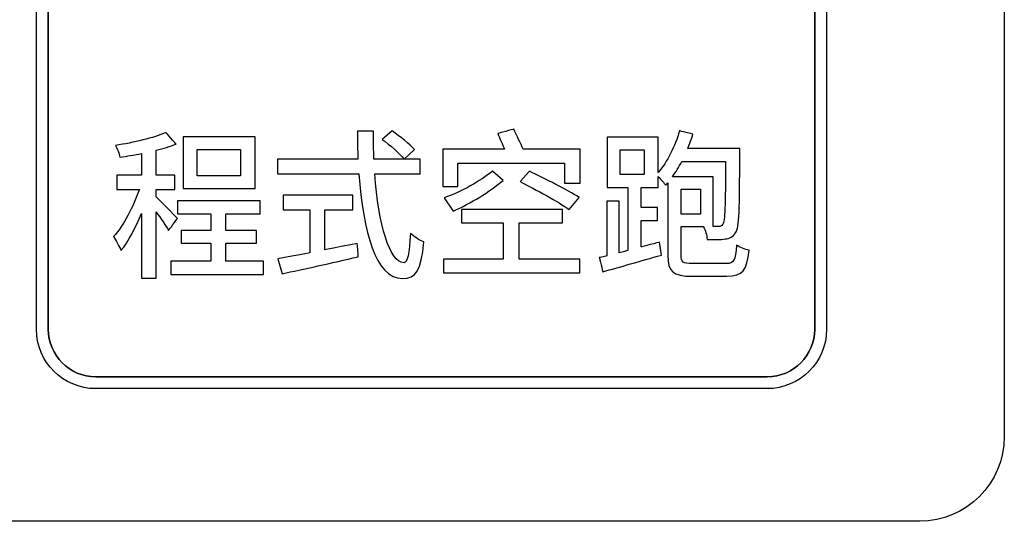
# Model space of a CAD drawing. Header units: millimetres. Extents: x 7205 to 9529, y -660 to 140.
# Tile 27 of 193: x 7481.32 to 7498.77, y -432.51 to -423.62. Entities that reach past the tile are written whole.
import ezdxf

# ---------------------------------------------------------------- set-up
doc = ezdxf.new("R2010")
doc.units = ezdxf.units.MM
doc.header["$LTSCALE"] = 3

msp = doc.modelspace()

# ---------------------------------------------------------------- linework, layer by layer
at = {"linetype": 'Continuous', "lineweight": 30}
for points, knots in [([(7498.771, -415.307), (7498.771, -415.307), (7498.771, -415.307), (7498.771, -431.007), (7498.771, -431.007)], [0.2222222, 0.2222222, 0.2222222, 0.2222222, 0.2222222, 0.3333333, 0.3333333, 0.3333333, 0.3333333]), ([(7498.771, -415.307), (7498.771, -415.307), (7498.771, -415.307), (7498.771, -431.007), (7498.771, -431.007)], [0.2222222, 0.2222222, 0.2222222, 0.2222222, 0.2222222, 0.3333333, 0.3333333, 0.3333333, 0.3333333]), ([(7481.621, -429.107), (7481.621, -429.107), (7481.621, -429.107), (7481.621, -417.207), (7481.621, -417.207)], [0.6666667, 0.6666667, 0.6666667, 0.6666667, 0.6666667, 0.7777778, 0.7777778, 0.7777778, 0.7777778]), ([(7495.411, -417.207), (7495.411, -417.207), (7495.411, -417.207), (7495.411, -429.107), (7495.411, -429.107)], [0.27272727, 0.27272727, 0.27272727, 0.27272727, 0.27272728, 0.36363636, 0.36363636, 0.36363636, 0.36363636]), ([(7495.621, -417.207), (7495.621, -417.207), (7495.621, -417.207), (7495.621, -429.107), (7495.621, -429.107)], [0.2222222, 0.2222222, 0.2222222, 0.2222222, 0.2222222, 0.3333333, 0.3333333, 0.3333333, 0.3333333]), ([(7481.831, -421.127), (7481.831, -421.127), (7481.831, -421.127), (7481.831, -429.107), (7481.831, -429.107)], [0.54545455, 0.54545455, 0.54545455, 0.54545455, 0.54545456, 0.63636364, 0.63636364, 0.63636364, 0.63636364]), ([(7481.831, -429.107), (7481.831, -429.107), (7481.831, -429.107), (7481.831, -421.127), (7481.831, -421.127)], [0.63636364, 0.63636364, 0.63636364, 0.63636364, 0.63636365, 0.72727273, 0.72727273, 0.72727273, 0.72727273]), ([(7484.095, -425.824), (7484.095, -425.824), (7484.095, -425.824), (7483.912, -425.618), (7483.912, -425.618)], [0.91666667, 0.91666667, 0.91666667, 0.91666667, 0.91666668, 1, 1, 1, 1]), ([(7487.595, -425.595), (7487.595, -425.595), (7487.595, -425.595), (7487.307, -425.595), (7487.307, -425.595)], [0.8666667, 0.8666667, 0.8666667, 0.8666667, 0.8666667, 1, 1, 1, 1]), ([(7487.6, -426.089), (7487.6, -426.089), (7487.595, -425.928), (7487.592, -425.765), (7487.595, -425.595)], [0.8, 0.8, 0.8, 0.8, 0.80000001, 0.86666667, 0.86666667, 0.86666667, 0.86666667]), ([(7487.925, -425.592), (7487.925, -425.592), (7487.925, -425.592), (7487.747, -425.742), (7487.747, -425.742)], [0.6, 0.6, 0.6, 0.6, 0.6, 1, 1, 1, 1]), ([(7488.32, -425.923), (7488.32, -425.923), (7488.235, -425.827), (7488.063, -425.688), (7487.925, -425.592)], [0.4, 0.4, 0.4, 0.4, 0.4, 0.6, 0.6, 0.6, 0.6]), ([(7490.077, -425.561), (7490.077, -425.561), (7490.077, -425.561), (7489.795, -425.64), (7489.795, -425.64)], [0.8461538, 0.8461538, 0.8461538, 0.8461538, 0.8461539, 1, 1, 1, 1]), ([(7490.243, -425.917), (7490.243, -425.917), (7490.201, -425.813), (7490.133, -425.669), (7490.077, -425.561)], [0.76923077, 0.76923077, 0.76923077, 0.76923077, 0.76923078, 0.84615385, 0.84615385, 0.84615385, 0.84615385]), ([(7493.253, -425.649), (7493.253, -425.649), (7493.253, -425.649), (7493.016, -425.59), (7493.016, -425.59)], [0.95348837, 0.95348837, 0.95348837, 0.95348837, 0.95348838, 1, 1, 1, 1]), ([(7493.163, -425.9), (7493.163, -425.9), (7493.197, -425.818), (7493.228, -425.734), (7493.253, -425.649)], [0.93023256, 0.93023256, 0.93023256, 0.93023256, 0.93023257, 0.95348837, 0.95348837, 0.95348837, 0.95348837]), ([(7483.023, -425.849), (7483.023, -425.849), (7483.054, -425.906), (7483.088, -425.996), (7483.099, -426.055)], [0.04166667, 0.04166667, 0.04166667, 0.04166667, 0.04166668, 0.08333333, 0.08333333, 0.08333333, 0.08333333]), ([(7483.742, -425.934), (7483.742, -425.934), (7483.869, -425.903), (7483.991, -425.866), (7484.095, -425.824)], [0.875, 0.875, 0.875, 0.875, 0.87500001, 0.91666667, 0.91666667, 0.91666667, 0.91666667]), ([(7485.495, -425.697), (7485.495, -425.697), (7485.495, -425.697), (7484.219, -425.697), (7484.219, -425.697)], [0.6, 0.6, 0.6, 0.6, 0.6, 1, 1, 1, 1]), ([(7485.495, -426.614), (7485.495, -426.614), (7485.495, -426.614), (7485.495, -425.697), (7485.495, -425.697)], [0.4, 0.4, 0.4, 0.4, 0.4, 0.6, 0.6, 0.6, 0.6]), ([(7492.635, -425.7), (7492.635, -425.7), (7492.635, -425.7), (7491.735, -425.7), (7491.735, -425.7)], [0.04651163, 0.04651163, 0.04651163, 0.04651163, 0.04651164, 0.06976744, 0.06976744, 0.06976744, 0.06976744]), ([(7491.735, -425.7), (7491.735, -425.7), (7491.735, -425.7), (7491.735, -426.594), (7491.735, -426.594)], [0.06976744, 0.06976744, 0.06976744, 0.06976744, 0.06976745, 0.09302326, 0.09302326, 0.09302326, 0.09302326]), ([(7492.635, -426.329), (7492.635, -426.329), (7492.635, -426.329), (7492.635, -425.7), (7492.635, -425.7)], [0.02325581, 0.02325581, 0.02325581, 0.02325581, 0.02325582, 0.04651163, 0.04651163, 0.04651163, 0.04651163]), ([(7483.099, -426.055), (7483.099, -426.055), (7483.22, -426.038), (7483.353, -426.019), (7483.483, -425.993)], [0.08333333, 0.08333333, 0.08333333, 0.08333333, 0.08333334, 0.125, 0.125, 0.125, 0.125]), ([(7483.483, -425.993), (7483.483, -425.993), (7483.483, -425.993), (7483.483, -426.377), (7483.483, -426.377)], [0.125, 0.125, 0.125, 0.125, 0.12500001, 0.16666667, 0.16666667, 0.16666667, 0.16666667]), ([(7483.742, -426.377), (7483.742, -426.377), (7483.742, -426.377), (7483.742, -425.934), (7483.742, -425.934)], [0.83333333, 0.83333333, 0.83333333, 0.83333333, 0.83333334, 0.875, 0.875, 0.875, 0.875]), ([(7484.468, -426.388), (7484.468, -426.388), (7484.468, -426.388), (7484.468, -425.923), (7484.468, -425.923)], [0.6, 0.6, 0.6, 0.6, 0.6, 1, 1, 1, 1]), ([(7485.235, -425.923), (7485.235, -425.923), (7485.235, -425.923), (7485.235, -426.388), (7485.235, -426.388)], [0.2, 0.2, 0.2, 0.2, 0.2, 0.4, 0.4, 0.4, 0.4]), ([(7488.134, -426.089), (7488.134, -426.089), (7488.134, -426.089), (7488.32, -425.923), (7488.32, -425.923)], [0.2, 0.2, 0.2, 0.2, 0.2, 0.4, 0.4, 0.4, 0.4]), ([(7489.916, -425.917), (7489.916, -425.917), (7489.916, -425.917), (7488.824, -425.917), (7488.824, -425.917)], [0.07692308, 0.07692308, 0.07692308, 0.07692308, 0.07692309, 0.15384615, 0.15384615, 0.15384615, 0.15384615]), ([(7488.824, -425.917), (7488.824, -425.917), (7488.824, -425.917), (7488.824, -426.577), (7488.824, -426.577)], [0.15384615, 0.15384615, 0.15384615, 0.15384615, 0.15384616, 0.23076923, 0.23076923, 0.23076923, 0.23076923]), ([(7491.257, -425.917), (7491.257, -425.917), (7491.257, -425.917), (7490.243, -425.917), (7490.243, -425.917)], [0.69230769, 0.69230769, 0.69230769, 0.69230769, 0.6923077, 0.76923077, 0.76923077, 0.76923077, 0.76923077]), ([(7491.257, -426.515), (7491.257, -426.515), (7491.257, -426.515), (7491.257, -425.917), (7491.257, -425.917)], [0.61538462, 0.61538462, 0.61538462, 0.61538462, 0.61538463, 0.69230769, 0.69230769, 0.69230769, 0.69230769]), ([(7491.966, -426.366), (7491.966, -426.366), (7491.966, -426.366), (7491.966, -425.928), (7491.966, -425.928)], [0.6, 0.6, 0.6, 0.6, 0.6, 1, 1, 1, 1]), ([(7492.39, -425.928), (7492.39, -425.928), (7492.39, -425.928), (7492.39, -426.366), (7492.39, -426.366)], [0.2, 0.2, 0.2, 0.2, 0.2, 0.4, 0.4, 0.4, 0.4]), ([(7494.083, -425.9), (7494.083, -425.9), (7494.083, -425.9), (7493.163, -425.9), (7493.163, -425.9)], [0.90697674, 0.90697674, 0.90697674, 0.90697674, 0.90697675, 0.93023256, 0.93023256, 0.93023256, 0.93023256]), ([(7494.01, -427.399), (7494.01, -427.399), (7494.075, -427.3), (7494.08, -426.975), (7494.083, -426.016)], [0.86046512, 0.86046512, 0.86046512, 0.86046512, 0.86046513, 0.88372093, 0.88372093, 0.88372093, 0.88372093]), ([(7494.083, -426.016), (7494.083, -426.016), (7494.083, -425.982), (7494.083, -425.9), (7494.083, -425.9)], [0.88372093, 0.88372093, 0.88372093, 0.88372093, 0.88372094, 0.90697674, 0.90697674, 0.90697674, 0.90697674]), ([(7487.318, -426.089), (7487.318, -426.089), (7487.318, -426.089), (7485.89, -426.089), (7485.89, -426.089)], [0.06666667, 0.06666667, 0.06666667, 0.06666667, 0.06666668, 0.13333333, 0.13333333, 0.13333333, 0.13333333]), ([(7485.89, -426.089), (7485.89, -426.089), (7485.89, -426.089), (7485.89, -426.352), (7485.89, -426.352)], [0.13333333, 0.13333333, 0.13333333, 0.13333333, 0.13333334, 0.2, 0.2, 0.2, 0.2]), ([(7488.419, -426.089), (7488.419, -426.089), (7488.419, -426.089), (7487.6, -426.089), (7487.6, -426.089)], [0.73333333, 0.73333333, 0.73333333, 0.73333333, 0.73333334, 0.8, 0.8, 0.8, 0.8]), ([(7488.419, -426.352), (7488.419, -426.352), (7488.419, -426.352), (7488.419, -426.089), (7488.419, -426.089)], [0.66666667, 0.66666667, 0.66666667, 0.66666667, 0.66666668, 0.73333333, 0.73333333, 0.73333333, 0.73333333]), ([(7489.086, -426.577), (7489.086, -426.577), (7489.086, -426.577), (7489.086, -426.16), (7489.086, -426.16)], [0.30769231, 0.30769231, 0.30769231, 0.30769231, 0.30769232, 0.38461538, 0.38461538, 0.38461538, 0.38461538]), ([(7489.086, -426.16), (7489.086, -426.16), (7489.086, -426.16), (7490.98, -426.16), (7490.98, -426.16)], [0.38461538, 0.38461538, 0.38461538, 0.38461538, 0.38461539, 0.46153846, 0.46153846, 0.46153846, 0.46153846]), ([(7490.98, -426.16), (7490.98, -426.16), (7490.98, -426.16), (7490.98, -426.515), (7490.98, -426.515)], [0.46153846, 0.46153846, 0.46153846, 0.46153846, 0.46153847, 0.53846154, 0.53846154, 0.53846154, 0.53846154]), ([(7492.889, -426.405), (7492.889, -426.405), (7492.948, -426.323), (7493.005, -426.23), (7493.056, -426.132)], [0.625, 0.625, 0.625, 0.625, 0.625, 0.75, 0.75, 0.75, 0.75]), ([(7493.056, -426.132), (7493.056, -426.132), (7493.056, -426.132), (7493.832, -426.132), (7493.832, -426.132)], [0.75, 0.75, 0.75, 0.75, 0.75, 1, 1, 1, 1]), ([(7483.483, -426.377), (7483.483, -426.377), (7483.483, -426.377), (7483.045, -426.377), (7483.045, -426.377)], [0.16666667, 0.16666667, 0.16666667, 0.16666667, 0.16666668, 0.20833333, 0.20833333, 0.20833333, 0.20833333]), ([(7483.045, -426.377), (7483.045, -426.377), (7483.045, -426.377), (7483.045, -426.628), (7483.045, -426.628)], [0.20833333, 0.20833333, 0.20833333, 0.20833333, 0.20833334, 0.25, 0.25, 0.25, 0.25]), ([(7484.075, -426.377), (7484.075, -426.377), (7484.075, -426.377), (7483.742, -426.377), (7483.742, -426.377)], [0.79166667, 0.79166667, 0.79166667, 0.79166667, 0.79166668, 0.83333333, 0.83333333, 0.83333333, 0.83333333]), ([(7484.075, -426.628), (7484.075, -426.628), (7484.075, -426.628), (7484.075, -426.377), (7484.075, -426.377)], [0.75, 0.75, 0.75, 0.75, 0.75000001, 0.79166667, 0.79166667, 0.79166667, 0.79166667]), ([(7485.235, -426.388), (7485.235, -426.388), (7485.235, -426.388), (7484.468, -426.388), (7484.468, -426.388)], [0.4, 0.4, 0.4, 0.4, 0.4, 0.6, 0.6, 0.6, 0.6]), ([(7485.89, -426.352), (7485.89, -426.352), (7485.89, -426.352), (7487.335, -426.352), (7487.335, -426.352)], [0.2, 0.2, 0.2, 0.2, 0.20000001, 0.26666667, 0.26666667, 0.26666667, 0.26666667]), ([(7487.335, -426.352), (7487.335, -426.352), (7487.408, -427.376), (7487.631, -428.206), (7488.106, -428.206)], [0.26666667, 0.26666667, 0.26666667, 0.26666667, 0.26666668, 0.33333333, 0.33333333, 0.33333333, 0.33333333]), ([(7488.247, -427.404), (7488.247, -427.404), (7488.23, -427.774), (7488.199, -427.926), (7488.128, -427.926), (7488.128, -427.926), (7487.88, -427.926), (7487.682, -427.249), (7487.617, -426.352)], [0.4666667, 0.4666667, 0.4666667, 0.4666667, 0.4666667, 0.5333333, 0.5333333, 0.5333333, 0.5333333, 0.6, 0.6, 0.6, 0.6]), ([(7487.617, -426.352), (7487.617, -426.352), (7487.617, -426.352), (7488.419, -426.352), (7488.419, -426.352)], [0.6, 0.6, 0.6, 0.6, 0.60000001, 0.66666667, 0.66666667, 0.66666667, 0.66666667]), ([(7489.888, -426.467), (7489.888, -426.467), (7489.888, -426.467), (7489.702, -426.304), (7489.702, -426.304)], [0.6, 0.6, 0.6, 0.6, 0.6, 1, 1, 1, 1]), ([(7490.356, -426.306), (7490.356, -426.306), (7490.356, -426.306), (7490.19, -426.487), (7490.19, -426.487)], [0.6, 0.6, 0.6, 0.6, 0.6, 1, 1, 1, 1]), ([(7491.237, -426.769), (7491.237, -426.769), (7491.031, -426.64), (7490.633, -426.436), (7490.356, -426.306)], [0.4, 0.4, 0.4, 0.4, 0.4, 0.6, 0.6, 0.6, 0.6]), ([(7492.39, -426.366), (7492.39, -426.366), (7492.39, -426.366), (7491.966, -426.366), (7491.966, -426.366)], [0.4, 0.4, 0.4, 0.4, 0.4, 0.6, 0.6, 0.6, 0.6]), ([(7489.002, -427.012), (7489.002, -427.012), (7489.321, -426.874), (7489.651, -426.668), (7489.888, -426.467)], [0.4, 0.4, 0.4, 0.4, 0.4, 0.6, 0.6, 0.6, 0.6]), ([(7490.98, -426.515), (7490.98, -426.515), (7490.98, -426.515), (7491.257, -426.515), (7491.257, -426.515)], [0.53846154, 0.53846154, 0.53846154, 0.53846154, 0.53846155, 0.61538462, 0.61538462, 0.61538462, 0.61538462]), ([(7492.635, -426.594), (7492.635, -426.594), (7492.635, -426.594), (7492.635, -426.4), (7492.635, -426.4)], [0.48837209, 0.48837209, 0.48837209, 0.48837209, 0.4883721, 0.51162791, 0.51162791, 0.51162791, 0.51162791]), ([(7492.635, -426.4), (7492.635, -426.4), (7492.683, -426.448), (7492.745, -426.515), (7492.771, -426.555)], [0.51162791, 0.51162791, 0.51162791, 0.51162791, 0.51162792, 0.53488372, 0.53488372, 0.53488372, 0.53488372]), ([(7492.771, -426.555), (7492.771, -426.555), (7492.771, -426.555), (7492.807, -426.513), (7492.807, -426.513)], [0.53488372, 0.53488372, 0.53488372, 0.53488372, 0.53488373, 0.55813953, 0.55813953, 0.55813953, 0.55813953]), ([(7492.807, -426.513), (7492.807, -426.513), (7492.807, -426.513), (7492.807, -427.794), (7492.807, -427.794), (7492.807, -427.794), (7492.807, -428.087), (7492.9, -428.166), (7493.233, -428.166), (7493.233, -428.166), (7493.304, -428.166), (7493.781, -428.166), (7493.854, -428.166), (7493.854, -428.166), (7494.137, -428.166), (7494.213, -428.059), (7494.247, -427.706)], [0.55813953, 0.55813953, 0.55813953, 0.55813953, 0.55813954, 0.58139535, 0.58139535, 0.58139535, 0.58139536, 0.60465116, 0.60465116, 0.60465116, 0.60465117, 0.62790698, 0.62790698, 0.62790698, 0.62790699, 0.65116279, 0.65116279, 0.65116279, 0.65116279]), ([(7493.614, -426.405), (7493.614, -426.405), (7493.614, -426.405), (7492.889, -426.405), (7492.889, -426.405)], [0.5, 0.5, 0.5, 0.5, 0.5, 0.625, 0.625, 0.625, 0.625]), ([(7493.614, -427.286), (7493.614, -427.286), (7493.614, -427.286), (7493.614, -426.405), (7493.614, -426.405)], [0.375, 0.375, 0.375, 0.375, 0.375, 0.5, 0.5, 0.5, 0.5]), ([(7483.446, -426.628), (7483.446, -426.628), (7483.339, -426.93), (7483.161, -427.272), (7482.989, -427.464)], [0.29166667, 0.29166667, 0.29166667, 0.29166667, 0.29166668, 0.33333333, 0.33333333, 0.33333333, 0.33333333]), ([(7483.045, -426.628), (7483.045, -426.628), (7483.045, -426.628), (7483.446, -426.628), (7483.446, -426.628)], [0.25, 0.25, 0.25, 0.25, 0.25000001, 0.29166667, 0.29166667, 0.29166667, 0.29166667]), ([(7483.742, -426.761), (7483.742, -426.761), (7483.742, -426.761), (7483.742, -426.628), (7483.742, -426.628)], [0.66666667, 0.66666667, 0.66666667, 0.66666667, 0.66666668, 0.70833333, 0.70833333, 0.70833333, 0.70833333]), ([(7483.742, -426.628), (7483.742, -426.628), (7483.742, -426.628), (7484.075, -426.628), (7484.075, -426.628)], [0.70833333, 0.70833333, 0.70833333, 0.70833333, 0.70833334, 0.75, 0.75, 0.75, 0.75]), ([(7484.219, -426.614), (7484.219, -426.614), (7484.219, -426.614), (7485.495, -426.614), (7485.495, -426.614)], [0.2, 0.2, 0.2, 0.2, 0.2, 0.4, 0.4, 0.4, 0.4]), ([(7487.228, -426.73), (7487.228, -426.73), (7487.228, -426.73), (7485.992, -426.73), (7485.992, -426.73)], [0.53846154, 0.53846154, 0.53846154, 0.53846154, 0.53846155, 0.61538462, 0.61538462, 0.61538462, 0.61538462]), ([(7485.992, -426.73), (7485.992, -426.73), (7485.992, -426.73), (7485.992, -426.989), (7485.992, -426.989)], [0.61538462, 0.61538462, 0.61538462, 0.61538462, 0.61538463, 0.69230769, 0.69230769, 0.69230769, 0.69230769]), ([(7487.228, -426.989), (7487.228, -426.989), (7487.228, -426.989), (7487.228, -426.73), (7487.228, -426.73)], [0.46153846, 0.46153846, 0.46153846, 0.46153846, 0.46153847, 0.53846154, 0.53846154, 0.53846154, 0.53846154]), ([(7488.824, -426.577), (7488.824, -426.577), (7488.824, -426.577), (7489.086, -426.577), (7489.086, -426.577)], [0.23076923, 0.23076923, 0.23076923, 0.23076923, 0.23076924, 0.30769231, 0.30769231, 0.30769231, 0.30769231]), ([(7491.735, -426.594), (7491.735, -426.594), (7491.735, -426.594), (7492.099, -426.594), (7492.099, -426.594)], [0.09302326, 0.09302326, 0.09302326, 0.09302326, 0.09302327, 0.11627907, 0.11627907, 0.11627907, 0.11627907]), ([(7492.099, -426.594), (7492.099, -426.594), (7492.099, -426.594), (7492.099, -427.712), (7492.099, -427.712)], [0.11627907, 0.11627907, 0.11627907, 0.11627907, 0.11627908, 0.13953488, 0.13953488, 0.13953488, 0.13953488]), ([(7492.336, -426.947), (7492.336, -426.947), (7492.336, -426.947), (7492.336, -426.594), (7492.336, -426.594)], [0.44186047, 0.44186047, 0.44186047, 0.44186047, 0.44186048, 0.46511628, 0.46511628, 0.46511628, 0.46511628]), ([(7492.336, -426.594), (7492.336, -426.594), (7492.336, -426.594), (7492.635, -426.594), (7492.635, -426.594)], [0.46511628, 0.46511628, 0.46511628, 0.46511628, 0.46511629, 0.48837209, 0.48837209, 0.48837209, 0.48837209]), ([(7493.044, -427.068), (7493.044, -427.068), (7493.044, -427.068), (7493.044, -426.623), (7493.044, -426.623)], [0.6, 0.6, 0.6, 0.6, 0.6, 1, 1, 1, 1]), ([(7493.389, -426.623), (7493.389, -426.623), (7493.389, -426.623), (7493.389, -427.068), (7493.389, -427.068)], [0.2, 0.2, 0.2, 0.2, 0.2, 0.4, 0.4, 0.4, 0.4]), ([(7484.118, -427.145), (7484.118, -427.145), (7484.061, -427.077), (7483.819, -426.826), (7483.742, -426.761)], [0.625, 0.625, 0.625, 0.625, 0.62500001, 0.66666667, 0.66666667, 0.66666667, 0.66666667]), ([(7485.583, -426.829), (7485.583, -426.829), (7485.583, -426.829), (7484.121, -426.829), (7484.121, -426.829)], [0.71428571, 0.71428571, 0.71428571, 0.71428571, 0.71428572, 0.76190476, 0.76190476, 0.76190476, 0.76190476]), ([(7484.121, -426.829), (7484.121, -426.829), (7484.121, -426.829), (7484.121, -427.06), (7484.121, -427.06)], [0.76190476, 0.76190476, 0.76190476, 0.76190476, 0.76190477, 0.80952381, 0.80952381, 0.80952381, 0.80952381]), ([(7485.583, -427.06), (7485.583, -427.06), (7485.583, -427.06), (7485.583, -426.829), (7485.583, -426.829)], [0.66666667, 0.66666667, 0.66666667, 0.66666667, 0.66666668, 0.71428571, 0.71428571, 0.71428571, 0.71428571]), ([(7488.846, -426.775), (7488.846, -426.775), (7488.846, -426.775), (7489.002, -427.012), (7489.002, -427.012)], [0.2, 0.2, 0.2, 0.2, 0.2, 0.4, 0.4, 0.4, 0.4]), ([(7491.059, -426.981), (7491.059, -426.981), (7491.059, -426.981), (7491.237, -426.769), (7491.237, -426.769)], [0.2, 0.2, 0.2, 0.2, 0.2, 0.4, 0.4, 0.4, 0.4]), ([(7491.947, -426.834), (7491.947, -426.834), (7491.947, -426.834), (7491.729, -426.834), (7491.729, -426.834)], [0.18604651, 0.18604651, 0.18604651, 0.18604651, 0.18604652, 0.20930233, 0.20930233, 0.20930233, 0.20930233]), ([(7491.729, -426.834), (7491.729, -426.834), (7491.729, -426.834), (7491.729, -427.805), (7491.729, -427.805)], [0.20930233, 0.20930233, 0.20930233, 0.20930233, 0.20930234, 0.23255814, 0.23255814, 0.23255814, 0.23255814]), ([(7491.947, -427.751), (7491.947, -427.751), (7491.947, -427.751), (7491.947, -426.834), (7491.947, -426.834)], [0.1627907, 0.1627907, 0.1627907, 0.1627907, 0.16279071, 0.18604651, 0.18604651, 0.18604651, 0.18604651]), ([(7483.119, -427.712), (7483.119, -427.712), (7483.249, -427.551), (7483.376, -427.308), (7483.483, -427.052)], [0.375, 0.375, 0.375, 0.375, 0.37500001, 0.41666667, 0.41666667, 0.41666667, 0.41666667]), ([(7483.483, -427.052), (7483.483, -427.052), (7483.483, -427.052), (7483.483, -428.2), (7483.483, -428.2)], [0.41666667, 0.41666667, 0.41666667, 0.41666667, 0.41666668, 0.45833333, 0.45833333, 0.45833333, 0.45833333]), ([(7483.742, -428.2), (7483.742, -428.2), (7483.742, -428.2), (7483.742, -427.026), (7483.742, -427.026)], [0.5, 0.5, 0.5, 0.5, 0.50000001, 0.54166667, 0.54166667, 0.54166667, 0.54166667]), ([(7483.742, -427.026), (7483.742, -427.026), (7483.827, -427.142), (7483.92, -427.277), (7483.963, -427.354)], [0.54166667, 0.54166667, 0.54166667, 0.54166667, 0.54166668, 0.58333333, 0.58333333, 0.58333333, 0.58333333]), ([(7484.121, -427.06), (7484.121, -427.06), (7484.121, -427.06), (7484.713, -427.06), (7484.713, -427.06)], [0.80952381, 0.80952381, 0.80952381, 0.80952381, 0.80952382, 0.85714286, 0.85714286, 0.85714286, 0.85714286]), ([(7484.713, -427.06), (7484.713, -427.06), (7484.713, -427.06), (7484.713, -427.354), (7484.713, -427.354)], [0.85714286, 0.85714286, 0.85714286, 0.85714286, 0.85714287, 0.9047619, 0.9047619, 0.9047619, 0.9047619]), ([(7484.979, -427.354), (7484.979, -427.354), (7484.979, -427.354), (7484.979, -427.06), (7484.979, -427.06)], [0.57142857, 0.57142857, 0.57142857, 0.57142857, 0.57142858, 0.61904762, 0.61904762, 0.61904762, 0.61904762]), ([(7484.979, -427.06), (7484.979, -427.06), (7484.979, -427.06), (7485.583, -427.06), (7485.583, -427.06)], [0.61904762, 0.61904762, 0.61904762, 0.61904762, 0.61904763, 0.66666667, 0.66666667, 0.66666667, 0.66666667]), ([(7485.992, -426.989), (7485.992, -426.989), (7485.992, -426.989), (7486.466, -426.989), (7486.466, -426.989)], [0.69230769, 0.69230769, 0.69230769, 0.69230769, 0.6923077, 0.76923077, 0.76923077, 0.76923077, 0.76923077]), ([(7486.466, -426.989), (7486.466, -426.989), (7486.466, -426.989), (7486.466, -427.751), (7486.466, -427.751)], [0.76923077, 0.76923077, 0.76923077, 0.76923077, 0.76923078, 0.84615385, 0.84615385, 0.84615385, 0.84615385]), ([(7486.731, -427.698), (7486.731, -427.698), (7486.731, -427.698), (7486.731, -426.989), (7486.731, -426.989)], [0.30769231, 0.30769231, 0.30769231, 0.30769231, 0.30769232, 0.38461538, 0.38461538, 0.38461538, 0.38461538]), ([(7486.731, -426.989), (7486.731, -426.989), (7486.731, -426.989), (7487.228, -426.989), (7487.228, -426.989)], [0.38461538, 0.38461538, 0.38461538, 0.38461538, 0.38461539, 0.46153846, 0.46153846, 0.46153846, 0.46153846]), ([(7490.943, -426.981), (7490.943, -426.981), (7490.943, -426.981), (7489.151, -426.981), (7489.151, -426.981)], [0.53846154, 0.53846154, 0.53846154, 0.53846154, 0.53846155, 0.61538462, 0.61538462, 0.61538462, 0.61538462]), ([(7489.151, -426.981), (7489.151, -426.981), (7489.151, -426.981), (7489.151, -427.221), (7489.151, -427.221)], [0.61538462, 0.61538462, 0.61538462, 0.61538462, 0.61538463, 0.69230769, 0.69230769, 0.69230769, 0.69230769]), ([(7490.943, -427.221), (7490.943, -427.221), (7490.943, -427.221), (7490.943, -426.981), (7490.943, -426.981)], [0.46153846, 0.46153846, 0.46153846, 0.46153846, 0.46153847, 0.53846154, 0.53846154, 0.53846154, 0.53846154]), ([(7492.627, -426.947), (7492.627, -426.947), (7492.627, -426.947), (7492.336, -426.947), (7492.336, -426.947)], [0.41860465, 0.41860465, 0.41860465, 0.41860465, 0.41860466, 0.44186047, 0.44186047, 0.44186047, 0.44186047]), ([(7492.627, -427.181), (7492.627, -427.181), (7492.627, -427.181), (7492.627, -426.947), (7492.627, -426.947)], [0.39534884, 0.39534884, 0.39534884, 0.39534884, 0.39534885, 0.41860465, 0.41860465, 0.41860465, 0.41860465]), ([(7493.389, -427.068), (7493.389, -427.068), (7493.389, -427.068), (7493.044, -427.068), (7493.044, -427.068)], [0.4, 0.4, 0.4, 0.4, 0.4, 0.6, 0.6, 0.6, 0.6]), ([(7483.963, -427.354), (7483.963, -427.354), (7483.963, -427.354), (7484.118, -427.145), (7484.118, -427.145)], [0.58333333, 0.58333333, 0.58333333, 0.58333333, 0.58333334, 0.625, 0.625, 0.625, 0.625]), ([(7489.151, -427.221), (7489.151, -427.221), (7489.151, -427.221), (7489.888, -427.221), (7489.888, -427.221)], [0.69230769, 0.69230769, 0.69230769, 0.69230769, 0.6923077, 0.76923077, 0.76923077, 0.76923077, 0.76923077]), ([(7489.888, -427.221), (7489.888, -427.221), (7489.888, -427.221), (7489.888, -427.864), (7489.888, -427.864)], [0.76923077, 0.76923077, 0.76923077, 0.76923077, 0.76923078, 0.84615385, 0.84615385, 0.84615385, 0.84615385]), ([(7490.173, -427.864), (7490.173, -427.864), (7490.173, -427.864), (7490.173, -427.221), (7490.173, -427.221)], [0.30769231, 0.30769231, 0.30769231, 0.30769231, 0.30769232, 0.38461538, 0.38461538, 0.38461538, 0.38461538]), ([(7490.173, -427.221), (7490.173, -427.221), (7490.173, -427.221), (7490.943, -427.221), (7490.943, -427.221)], [0.38461538, 0.38461538, 0.38461538, 0.38461538, 0.38461539, 0.46153846, 0.46153846, 0.46153846, 0.46153846]), ([(7492.336, -427.647), (7492.336, -427.647), (7492.336, -427.647), (7492.336, -427.181), (7492.336, -427.181)], [0.34883721, 0.34883721, 0.34883721, 0.34883721, 0.34883722, 0.37209302, 0.37209302, 0.37209302, 0.37209302]), ([(7492.336, -427.181), (7492.336, -427.181), (7492.336, -427.181), (7492.627, -427.181), (7492.627, -427.181)], [0.37209302, 0.37209302, 0.37209302, 0.37209302, 0.37209303, 0.39534884, 0.39534884, 0.39534884, 0.39534884]), ([(7493.784, -427.246), (7493.784, -427.246), (7493.764, -427.28), (7493.739, -427.286), (7493.702, -427.286)], [0.125, 0.125, 0.125, 0.125, 0.125, 0.25, 0.25, 0.25, 0.25]), ([(7484.713, -427.354), (7484.713, -427.354), (7484.713, -427.354), (7484.186, -427.354), (7484.186, -427.354)], [0.9047619, 0.9047619, 0.9047619, 0.9047619, 0.90476191, 1, 1, 1, 1]), ([(7485.518, -427.354), (7485.518, -427.354), (7485.518, -427.354), (7484.979, -427.354), (7484.979, -427.354)], [0.52380952, 0.52380952, 0.52380952, 0.52380952, 0.52380953, 0.57142857, 0.57142857, 0.57142857, 0.57142857]), ([(7485.518, -427.582), (7485.518, -427.582), (7485.518, -427.582), (7485.518, -427.354), (7485.518, -427.354)], [0.47619048, 0.47619048, 0.47619048, 0.47619048, 0.47619049, 0.52380952, 0.52380952, 0.52380952, 0.52380952]), ([(7488.484, -427.557), (7488.484, -427.557), (7488.408, -427.529), (7488.309, -427.464), (7488.247, -427.404)], [0.4, 0.4, 0.4, 0.4, 0.40000001, 0.46666667, 0.46666667, 0.46666667, 0.46666667]), ([(7493.044, -427.791), (7493.044, -427.791), (7493.044, -427.791), (7493.044, -427.286), (7493.044, -427.286)], [0.74418605, 0.74418605, 0.74418605, 0.74418605, 0.74418606, 0.76744186, 0.76744186, 0.76744186, 0.76744186]), ([(7493.044, -427.286), (7493.044, -427.286), (7493.044, -427.286), (7493.437, -427.286), (7493.437, -427.286)], [0.76744186, 0.76744186, 0.76744186, 0.76744186, 0.76744187, 0.79069767, 0.79069767, 0.79069767, 0.79069767]), ([(7493.437, -427.286), (7493.437, -427.286), (7493.476, -427.351), (7493.502, -427.447), (7493.504, -427.512)], [0.79069767, 0.79069767, 0.79069767, 0.79069767, 0.79069768, 0.81395349, 0.81395349, 0.81395349, 0.81395349]), ([(7493.702, -427.286), (7493.702, -427.286), (7493.702, -427.286), (7493.614, -427.286), (7493.614, -427.286)], [0.25, 0.25, 0.25, 0.25, 0.25, 0.375, 0.375, 0.375, 0.375]), ([(7493.823, -427.506), (7493.823, -427.506), (7493.905, -427.495), (7493.962, -427.469), (7494.01, -427.399)], [0.8372093, 0.8372093, 0.8372093, 0.8372093, 0.83720931, 0.86046512, 0.86046512, 0.86046512, 0.86046512]), ([(7482.989, -427.464), (7482.989, -427.464), (7483.031, -427.529), (7483.093, -427.639), (7483.119, -427.712)], [0.33333333, 0.33333333, 0.33333333, 0.33333333, 0.33333334, 0.375, 0.375, 0.375, 0.375]), ([(7484.186, -427.582), (7484.186, -427.582), (7484.186, -427.582), (7484.713, -427.582), (7484.713, -427.582)], [0.04761905, 0.04761905, 0.04761905, 0.04761905, 0.04761906, 0.0952381, 0.0952381, 0.0952381, 0.0952381]), ([(7484.713, -427.582), (7484.713, -427.582), (7484.713, -427.582), (7484.713, -427.898), (7484.713, -427.898)], [0.0952381, 0.0952381, 0.0952381, 0.0952381, 0.09523811, 0.14285714, 0.14285714, 0.14285714, 0.14285714]), ([(7484.979, -427.898), (7484.979, -427.898), (7484.979, -427.898), (7484.979, -427.582), (7484.979, -427.582)], [0.38095238, 0.38095238, 0.38095238, 0.38095238, 0.38095239, 0.42857143, 0.42857143, 0.42857143, 0.42857143]), ([(7484.979, -427.582), (7484.979, -427.582), (7484.979, -427.582), (7485.518, -427.582), (7485.518, -427.582)], [0.42857143, 0.42857143, 0.42857143, 0.42857143, 0.42857144, 0.47619048, 0.47619048, 0.47619048, 0.47619048]), ([(7487.304, -427.585), (7487.304, -427.585), (7487.304, -427.585), (7486.731, -427.698), (7486.731, -427.698)], [0.23076923, 0.23076923, 0.23076923, 0.23076923, 0.23076924, 0.30769231, 0.30769231, 0.30769231, 0.30769231]), ([(7487.324, -427.822), (7487.324, -427.822), (7487.324, -427.822), (7487.304, -427.585), (7487.304, -427.585)], [0.15384615, 0.15384615, 0.15384615, 0.15384615, 0.15384616, 0.23076923, 0.23076923, 0.23076923, 0.23076923]), ([(7488.106, -428.206), (7488.106, -428.206), (7488.343, -428.206), (7488.439, -428.068), (7488.484, -427.557)], [0.33333333, 0.33333333, 0.33333333, 0.33333333, 0.33333334, 0.4, 0.4, 0.4, 0.4]), ([(7492.661, -427.562), (7492.661, -427.562), (7492.661, -427.562), (7492.336, -427.647), (7492.336, -427.647)], [0.3255814, 0.3255814, 0.3255814, 0.3255814, 0.32558141, 0.34883721, 0.34883721, 0.34883721, 0.34883721]), ([(7492.694, -427.791), (7492.694, -427.791), (7492.694, -427.791), (7492.661, -427.562), (7492.661, -427.562)], [0.30232558, 0.30232558, 0.30232558, 0.30232558, 0.30232559, 0.3255814, 0.3255814, 0.3255814, 0.3255814]), ([(7494.024, -427.613), (7494.024, -427.613), (7494.007, -427.887), (7493.981, -427.941), (7493.84, -427.941), (7493.84, -427.941), (7493.739, -427.941), (7493.329, -427.941), (7493.248, -427.941), (7493.248, -427.941), (7493.073, -427.941), (7493.044, -427.918), (7493.044, -427.791)], [0.6744186, 0.6744186, 0.6744186, 0.6744186, 0.67441861, 0.69767442, 0.69767442, 0.69767442, 0.69767443, 0.72093023, 0.72093023, 0.72093023, 0.72093024, 0.74418605, 0.74418605, 0.74418605, 0.74418605]), ([(7493.504, -427.512), (7493.504, -427.512), (7493.629, -427.517), (7493.747, -427.517), (7493.823, -427.506)], [0.81395349, 0.81395349, 0.81395349, 0.81395349, 0.8139535, 0.8372093, 0.8372093, 0.8372093, 0.8372093]), ([(7494.247, -427.706), (7494.247, -427.706), (7494.179, -427.692), (7494.08, -427.653), (7494.024, -427.613)], [0.65116279, 0.65116279, 0.65116279, 0.65116279, 0.6511628, 0.6744186, 0.6744186, 0.6744186, 0.6744186]), ([(7486.466, -427.751), (7486.466, -427.751), (7486.466, -427.751), (7485.899, -427.856), (7485.899, -427.856)], [0.8461538, 0.8461538, 0.8461538, 0.8461538, 0.8461539, 1, 1, 1, 1]), ([(7492.099, -427.712), (7492.099, -427.712), (7492.099, -427.712), (7491.947, -427.751), (7491.947, -427.751)], [0.13953488, 0.13953488, 0.13953488, 0.13953488, 0.13953489, 0.1627907, 0.1627907, 0.1627907, 0.1627907]), ([(7484.713, -427.898), (7484.713, -427.898), (7484.713, -427.898), (7484.002, -427.898), (7484.002, -427.898)], [0.14285714, 0.14285714, 0.14285714, 0.14285714, 0.14285715, 0.19047619, 0.19047619, 0.19047619, 0.19047619]), ([(7484.002, -427.898), (7484.002, -427.898), (7484.002, -427.898), (7484.002, -428.135), (7484.002, -428.135)], [0.19047619, 0.19047619, 0.19047619, 0.19047619, 0.1904762, 0.23809524, 0.23809524, 0.23809524, 0.23809524]), ([(7485.645, -427.898), (7485.645, -427.898), (7485.645, -427.898), (7484.979, -427.898), (7484.979, -427.898)], [0.33333333, 0.33333333, 0.33333333, 0.33333333, 0.33333334, 0.38095238, 0.38095238, 0.38095238, 0.38095238]), ([(7485.645, -428.135), (7485.645, -428.135), (7485.645, -428.135), (7485.645, -427.898), (7485.645, -427.898)], [0.28571429, 0.28571429, 0.28571429, 0.28571429, 0.2857143, 0.33333333, 0.33333333, 0.33333333, 0.33333333]), ([(7485.975, -428.121), (7485.975, -428.121), (7486.339, -428.042), (7486.852, -427.932), (7487.324, -427.822)], [0.07692308, 0.07692308, 0.07692308, 0.07692308, 0.07692309, 0.15384615, 0.15384615, 0.15384615, 0.15384615]), ([(7489.888, -427.864), (7489.888, -427.864), (7489.888, -427.864), (7488.835, -427.864), (7488.835, -427.864)], [0.8461538, 0.8461538, 0.8461538, 0.8461538, 0.8461539, 1, 1, 1, 1]), ([(7491.251, -427.864), (7491.251, -427.864), (7491.251, -427.864), (7490.173, -427.864), (7490.173, -427.864)], [0.23076923, 0.23076923, 0.23076923, 0.23076923, 0.23076924, 0.30769231, 0.30769231, 0.30769231, 0.30769231]), ([(7491.251, -428.107), (7491.251, -428.107), (7491.251, -428.107), (7491.251, -427.864), (7491.251, -427.864)], [0.15384615, 0.15384615, 0.15384615, 0.15384615, 0.15384616, 0.23076923, 0.23076923, 0.23076923, 0.23076923]), ([(7491.729, -427.805), (7491.729, -427.805), (7491.729, -427.805), (7491.594, -427.836), (7491.594, -427.836)], [0.23255814, 0.23255814, 0.23255814, 0.23255814, 0.23255815, 0.25581395, 0.25581395, 0.25581395, 0.25581395]), ([(7491.594, -427.836), (7491.594, -427.836), (7491.594, -427.836), (7491.656, -428.087), (7491.656, -428.087)], [0.25581395, 0.25581395, 0.25581395, 0.25581395, 0.25581396, 0.27906977, 0.27906977, 0.27906977, 0.27906977]), ([(7491.656, -428.087), (7491.656, -428.087), (7491.947, -428.005), (7492.333, -427.895), (7492.694, -427.791)], [0.27906977, 0.27906977, 0.27906977, 0.27906977, 0.27906978, 0.30232558, 0.30232558, 0.30232558, 0.30232558]), ([(7484.002, -428.135), (7484.002, -428.135), (7484.002, -428.135), (7485.645, -428.135), (7485.645, -428.135)], [0.23809524, 0.23809524, 0.23809524, 0.23809524, 0.23809525, 0.28571429, 0.28571429, 0.28571429, 0.28571429]), ([(7488.835, -428.107), (7488.835, -428.107), (7488.835, -428.107), (7491.251, -428.107), (7491.251, -428.107)], [0.07692308, 0.07692308, 0.07692308, 0.07692308, 0.07692309, 0.15384615, 0.15384615, 0.15384615, 0.15384615]), ([(7483.483, -428.2), (7483.483, -428.2), (7483.483, -428.2), (7483.742, -428.2), (7483.742, -428.2)], [0.45833333, 0.45833333, 0.45833333, 0.45833333, 0.45833334, 0.5, 0.5, 0.5, 0.5]), ([(7482.671, -430.157), (7482.671, -430.157), (7482.093, -430.157), (7481.621, -429.685), (7481.621, -429.107)], [0.5555556, 0.5555556, 0.5555556, 0.5555556, 0.5555556, 0.6666667, 0.6666667, 0.6666667, 0.6666667]), ([(7481.831, -429.107), (7481.831, -429.107), (7481.831, -429.569), (7482.209, -429.947), (7482.671, -429.947)], [0.63636364, 0.63636364, 0.63636364, 0.63636364, 0.63636365, 0.72727273, 0.72727273, 0.72727273, 0.72727273]), ([(7482.671, -429.947), (7482.671, -429.947), (7482.209, -429.947), (7481.831, -429.569), (7481.831, -429.107)], [0.54545455, 0.54545455, 0.54545455, 0.54545455, 0.54545456, 0.63636364, 0.63636364, 0.63636364, 0.63636364]), ([(7494.571, -429.947), (7494.571, -429.947), (7495.033, -429.947), (7495.411, -429.569), (7495.411, -429.107)], [0.8181818, 0.8181818, 0.8181818, 0.8181818, 0.8181818, 1, 1, 1, 1]), ([(7495.411, -429.107), (7495.411, -429.107), (7495.411, -429.569), (7495.033, -429.947), (7494.571, -429.947)], [0.36363636, 0.36363636, 0.36363636, 0.36363636, 0.36363637, 0.45454545, 0.45454545, 0.45454545, 0.45454545]), ([(7495.621, -429.107), (7495.621, -429.107), (7495.621, -429.685), (7495.148, -430.157), (7494.571, -430.157)], [0.3333333, 0.3333333, 0.3333333, 0.3333333, 0.3333333, 0.4444444, 0.4444444, 0.4444444, 0.4444444]), ([(7482.671, -429.947), (7482.671, -429.947), (7482.671, -429.947), (7494.571, -429.947), (7494.571, -429.947)], [0.72727273, 0.72727273, 0.72727273, 0.72727273, 0.72727274, 0.81818182, 0.81818182, 0.81818182, 0.81818182]), ([(7494.571, -429.947), (7494.571, -429.947), (7494.571, -429.947), (7482.671, -429.947), (7482.671, -429.947)], [0.45454545, 0.45454545, 0.45454545, 0.45454545, 0.45454546, 0.54545455, 0.54545455, 0.54545455, 0.54545455]), ([(7494.571, -430.157), (7494.571, -430.157), (7494.571, -430.157), (7482.671, -430.157), (7482.671, -430.157)], [0.4444444, 0.4444444, 0.4444444, 0.4444444, 0.4444445, 0.5555556, 0.5555556, 0.5555556, 0.5555556]), ([(7498.771, -431.007), (7498.771, -431.007), (7498.771, -431.832), (7498.096, -432.507), (7497.271, -432.507)], [0.3333333, 0.3333333, 0.3333333, 0.3333333, 0.3333333, 0.4444444, 0.4444444, 0.4444444, 0.4444444]), ([(7498.771, -431.007), (7498.771, -431.007), (7498.771, -431.832), (7498.096, -432.507), (7497.271, -432.507)], [0.3333333, 0.3333333, 0.3333333, 0.3333333, 0.3333333, 0.4444444, 0.4444444, 0.4444444, 0.4444444]), ([(7497.271, -432.507), (7497.271, -432.507), (7497.271, -432.507), (7479.971, -432.507), (7479.971, -432.507)], [0.4444444, 0.4444444, 0.4444444, 0.4444444, 0.4444445, 0.5555556, 0.5555556, 0.5555556, 0.5555556]), ([(7497.271, -432.507), (7497.271, -432.507), (7497.271, -432.507), (7479.971, -432.507), (7479.971, -432.507)], [0.4444444, 0.4444444, 0.4444444, 0.4444444, 0.4444445, 0.5555556, 0.5555556, 0.5555556, 0.5555556])]:
    msp.add_open_spline(points, degree=3, knots=knots, dxfattribs=at)
for points in [[(7495.411, -429.107), (7495.411, -429.107), (7495.411, -417.207), (7495.411, -417.207)], [(7483.912, -425.618), (7483.7, -425.717), (7483.339, -425.799), (7483.023, -425.849)], [(7487.307, -425.595), (7487.307, -425.762), (7487.313, -425.928), (7487.318, -426.089)], [(7489.795, -425.64), (7489.834, -425.725), (7489.879, -425.827), (7489.916, -425.917)], [(7493.016, -425.59), (7492.937, -425.863), (7492.802, -426.14), (7492.635, -426.329)], [(7484.219, -425.697), (7484.219, -425.697), (7484.219, -426.614), (7484.219, -426.614)], [(7487.747, -425.742), (7487.888, -425.841), (7488.055, -425.99), (7488.134, -426.089)], [(7484.468, -425.923), (7484.468, -425.923), (7485.235, -425.923), (7485.235, -425.923)], [(7491.966, -425.928), (7491.966, -425.928), (7492.39, -425.928), (7492.39, -425.928)], [(7493.832, -426.132), (7493.829, -426.908), (7493.823, -427.187), (7493.784, -427.246)], [(7489.702, -426.304), (7489.47, -426.487), (7489.171, -426.665), (7488.846, -426.775)], [(7490.19, -426.487), (7490.472, -426.631), (7490.867, -426.848), (7491.059, -426.981)], [(7493.044, -426.623), (7493.044, -426.623), (7493.389, -426.623), (7493.389, -426.623)], [(7484.186, -427.354), (7484.186, -427.354), (7484.186, -427.582), (7484.186, -427.582)], [(7485.899, -427.856), (7485.899, -427.856), (7485.975, -428.121), (7485.975, -428.121)], [(7488.835, -427.864), (7488.835, -427.864), (7488.835, -428.107), (7488.835, -428.107)]]:
    msp.add_open_spline(points, degree=3, dxfattribs=at)

doc.saveas('drawing.dxf')
